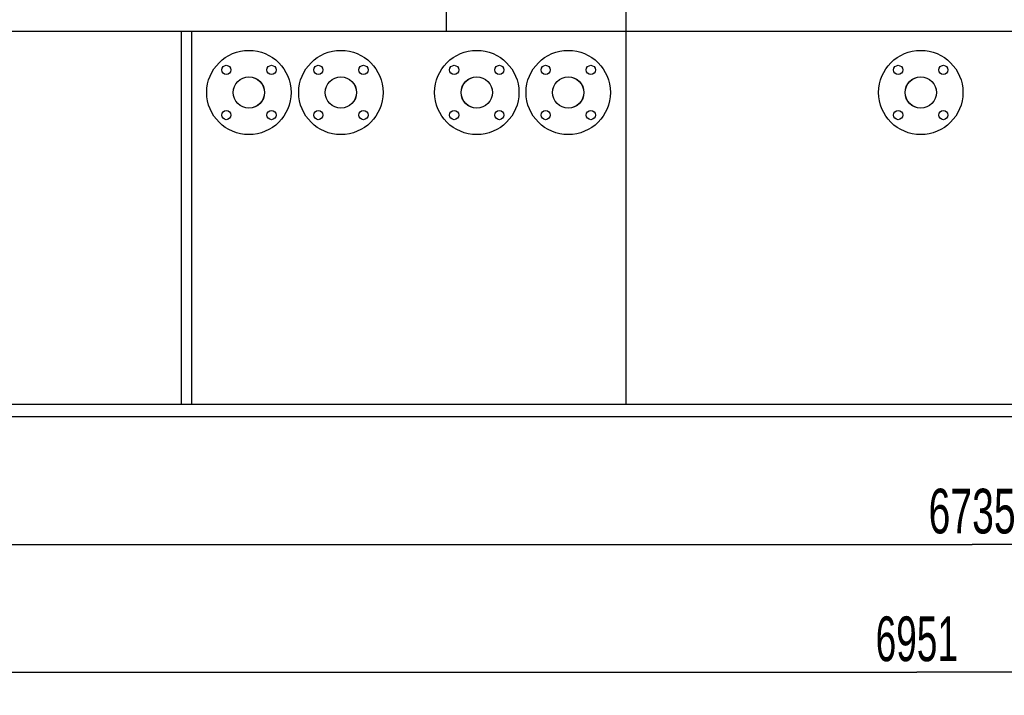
# Model space of a CAD drawing. Header units: millimetres. Extents: x 0 to 1189, y 0 to 841.
# Tile 120 of 175: x 504 to 581, y 618 to 671. Entities that reach past the tile are written whole.
import ezdxf
from ezdxf.enums import TextEntityAlignment as Align

# ---------------------------------------------------------------- set-up
doc = ezdxf.new("R2010")
doc.units = ezdxf.units.MM
doc.header["$LTSCALE"] = 65.395
doc.layers.get('0').update_dxf_attribs({"linetype": 'CONTINUOUS'})
for name, color, linetype in [('25007_153200_271333_ABL21', 7, 'CONTINUOUS'), ('6M25C_GENSET_KPL_GRUNDRAHMEN_ABL95', 7, 'CONTINUOUS'), ('6M25C_GENSET_KPL_GRUNDRAHMEN_T1_PBL96', 7, 'CONTINUOUS'), ('E1514-IBC_DN50PN40X2_PBL2349', 7, 'CONTINUOUS'), ('E1514-IBC_DN50PN40X2_PBL2354', 7, 'CONTINUOUS'), ('E1514-IBC_DN50PN40X2_PBL2355', 7, 'CONTINUOUS'), ('E1514-IBC_DN50PN40X2_PBL2356', 7, 'CONTINUOUS'), ('E1514-IBC_DN50PN40X2_PBL2358', 7, 'CONTINUOUS'), ('EN1092-1-01A-DN50-PN16-61_5_PBL2348', 7, 'CONTINUOUS'), ('EN1092-1-01A-DN50-PN16-61_5_PBL2350', 7, 'CONTINUOUS'), ('EN1092-1-01A-DN50-PN16-61_5_PBL2352', 7, 'CONTINUOUS'), ('EN1092-1-01A-DN50-PN16-61_5_PBL2353', 7, 'CONTINUOUS'), ('EN1092-1-01A-DN50-PN16-61_5_PBL2357', 7, 'CONTINUOUS'), ('new_view_1_VBL0', 7, 'CONTINUOUS')]:
    doc.layers.add(name, color=color, linetype=linetype)
doc.styles.get("Standard").update_dxf_attribs({"font": 'txt', "width": 0.6})
doc.dimstyles.new('DIMSTYLE_1', dxfattribs={"dimtxt": 3.5, "dimasz": 3.5, "dimexe": 1.8, "dimexo": 0, "dimgap": 0.875, "dimtad": 1, "dimlfac": 25, "dimdsep": 46, "dimtxsty": 'Standard', "dimblk": '_FILLED', "dimblk1": '_FILLED', "dimblk2": '_FILLED', "dimcen": 0.09, "dimadec": 0, "dimazin": 0, "dimtp": 2, "dimtm": 2, "dimtfac": 1, "dimtofl": 0, "dimtmove": 0, "dimatfit": 3, "dimldrblk": '_FILLED', "dimfxl": 1, "dimtolj": 1, "dimarcsym": 0})
doc.dimstyles.new('DIMSTYLE_2', dxfattribs={"dimtxt": 3.5, "dimasz": 3.5, "dimexe": 1.8, "dimexo": 0, "dimgap": 0.875, "dimtad": 1, "dimdec": 0, "dimlfac": 25, "dimdsep": 46, "dimtxsty": 'Standard', "dimblk": '_FILLED', "dimblk1": '_FILLED', "dimblk2": '_FILLED', "dimcen": 0.09, "dimadec": 0, "dimazin": 0, "dimtp": 2, "dimtm": 2, "dimtfac": 1, "dimtdec": 0, "dimtofl": 0, "dimtmove": 0, "dimatfit": 3, "dimldrblk": '_FILLED', "dimfxl": 1, "dimtolj": 1, "dimarcsym": 0})

# ---------------------------------------------------------------- blocks, each defined once
blk = doc.blocks.new('_FILLED')
at = {"color": 0, "linetype": 'ByBlock'}
blk.add_solid([(0, 0), (-1, 0.167), (-1, -0.167)], dxfattribs=at)
blk = doc.blocks.new('*D35')
at = {"color": 2, "linetype": 'Continuous'}
for p, q in [((443.6, 639.6), (443.6, 627.8)), ((713, 639.6), (713, 627.8)), ((443.6, 629.6), (578.3, 629.6)), ((713, 629.6), (578.3, 629.6))]:
    blk.add_line(p, q, dxfattribs=at)
at = {"color": 2, "linetype": 'Continuous', "xscale": 3.5, "yscale": 3.5, "zscale": 3.5, "rotation": 180}
blk.add_blockref('_FILLED', (443.6, 629.6), dxfattribs=at)
at = {"color": 2, "linetype": 'Continuous', "xscale": 3.5, "yscale": 3.5, "zscale": 3.5}
blk.add_blockref('_FILLED', (713, 629.6), dxfattribs=at)
at = {"color": 2, "linetype": 'Continuous', "width": 0.654762}
blk.add_text('6735', height=3.5, dxfattribs=at).set_placement((578.3, 630.475), align=Align.CENTER)
blk = doc.blocks.new('*D36')
at = {"color": 2, "linetype": 'Continuous'}
for p, q in [((434.94, 640.72), (434.94, 617.8)), ((713, 639.6), (713, 617.8)), ((434.94, 619.6), (573.97, 619.6)), ((713, 619.6), (573.97, 619.6))]:
    blk.add_line(p, q, dxfattribs=at)
at = {"color": 2, "linetype": 'Continuous', "xscale": 3.5, "yscale": 3.5, "zscale": 3.5, "rotation": 180}
blk.add_blockref('_FILLED', (434.94, 619.6), dxfattribs=at)
at = {"color": 2, "linetype": 'Continuous', "xscale": 3.5, "yscale": 3.5, "zscale": 3.5}
blk.add_blockref('_FILLED', (713, 619.6), dxfattribs=at)
at = {"color": 2, "linetype": 'Continuous', "width": 0.619048}
blk.add_text('6951', height=3.5, dxfattribs=at).set_placement((573.97, 620.475), align=Align.CENTER)
blk = doc.blocks.new('EN1092-1-01A-DN50-PN16-61_5_PBL2348', base_point=(521.68, 665))
at = {"layer": 'EN1092-1-01A-DN50-PN16-61_5_PBL2348', "color": 7, "linetype": 'Continuous'}
for centre, radius in [((521.68, 665), 3.3), ((519.912, 666.768), 0.36), ((523.448, 666.768), 0.36), ((521.68, 665), 1.23), ((519.912, 663.232), 0.36), ((523.448, 663.232), 0.36)]:
    blk.add_circle(centre, radius, dxfattribs=at)
blk = doc.blocks.new('E1514-IBC_DN50PN40X2_PBL2349', base_point=(521.68, 665))
at = {"layer": 'E1514-IBC_DN50PN40X2_PBL2349', "color": 7, "linetype": 'Continuous'}
blk.add_circle((521.68, 665), 1.22, dxfattribs=at)
blk = doc.blocks.new('EN1092-1-01A-DN50-PN16-61_5_PBL2350', base_point=(528.88, 665))
at = {"layer": 'EN1092-1-01A-DN50-PN16-61_5_PBL2350', "color": 7, "linetype": 'Continuous'}
for centre, radius in [((528.88, 665), 3.3), ((527.112, 666.768), 0.36), ((530.648, 666.768), 0.36), ((528.88, 665), 1.23), ((527.112, 663.232), 0.36), ((530.648, 663.232), 0.36)]:
    blk.add_circle(centre, radius, dxfattribs=at)
blk = doc.blocks.new('EN1092-1-01A-DN50-PN16-61_5_PBL2352', base_point=(546.68, 665))
at = {"layer": 'EN1092-1-01A-DN50-PN16-61_5_PBL2352', "color": 7, "linetype": 'Continuous'}
for centre, radius in [((546.68, 665), 3.3), ((544.912, 666.768), 0.36), ((548.448, 666.768), 0.36), ((546.68, 665), 1.23), ((544.912, 663.232), 0.36), ((548.448, 663.232), 0.36)]:
    blk.add_circle(centre, radius, dxfattribs=at)
blk = doc.blocks.new('EN1092-1-01A-DN50-PN16-61_5_PBL2353', base_point=(539.52, 665))
at = {"layer": 'EN1092-1-01A-DN50-PN16-61_5_PBL2353', "color": 7, "linetype": 'Continuous'}
for centre, radius in [((539.52, 665), 3.3), ((537.752, 666.768), 0.36), ((541.288, 666.768), 0.36), ((539.52, 665), 1.23), ((537.752, 663.232), 0.36), ((541.288, 663.232), 0.36)]:
    blk.add_circle(centre, radius, dxfattribs=at)
blk = doc.blocks.new('E1514-IBC_DN50PN40X2_PBL2354', base_point=(546.68, 665))
at = {"layer": 'E1514-IBC_DN50PN40X2_PBL2354', "color": 7, "linetype": 'Continuous'}
blk.add_circle((546.68, 665), 1.22, dxfattribs=at)
blk = doc.blocks.new('E1514-IBC_DN50PN40X2_PBL2355', base_point=(539.52, 665))
at = {"layer": 'E1514-IBC_DN50PN40X2_PBL2355', "color": 7, "linetype": 'Continuous'}
blk.add_circle((539.52, 665), 1.22, dxfattribs=at)
blk = doc.blocks.new('E1514-IBC_DN50PN40X2_PBL2356', base_point=(528.88, 665))
at = {"layer": 'E1514-IBC_DN50PN40X2_PBL2356', "color": 7, "linetype": 'Continuous'}
blk.add_circle((528.88, 665), 1.22, dxfattribs=at)
blk = doc.blocks.new('EN1092-1-01A-DN50-PN16-61_5_PBL2357', base_point=(574.28, 665))
at = {"layer": 'EN1092-1-01A-DN50-PN16-61_5_PBL2357', "color": 7, "linetype": 'Continuous'}
for centre, radius in [((574.28, 665), 3.3), ((572.512, 666.768), 0.36), ((576.048, 666.768), 0.36), ((574.28, 665), 1.23), ((572.512, 663.232), 0.36), ((576.048, 663.232), 0.36)]:
    blk.add_circle(centre, radius, dxfattribs=at)
blk = doc.blocks.new('E1514-IBC_DN50PN40X2_PBL2358', base_point=(574.28, 665))
at = {"layer": 'E1514-IBC_DN50PN40X2_PBL2358', "color": 7, "linetype": 'Continuous'}
blk.add_circle((574.28, 665), 1.22, dxfattribs=at)
blk = doc.blocks.new('25007_153200_271333_ABL21', base_point=(536.51, 700.949))
at = {"layer": 'E1514-IBC_DN50PN40X2_PBL2349'}
blk.add_blockref('E1514-IBC_DN50PN40X2_PBL2349', (521.68, 665), dxfattribs=at)
at = {"layer": 'E1514-IBC_DN50PN40X2_PBL2354'}
blk.add_blockref('E1514-IBC_DN50PN40X2_PBL2354', (546.68, 665), dxfattribs=at)
at = {"layer": 'E1514-IBC_DN50PN40X2_PBL2355'}
blk.add_blockref('E1514-IBC_DN50PN40X2_PBL2355', (539.52, 665), dxfattribs=at)
at = {"layer": 'E1514-IBC_DN50PN40X2_PBL2356'}
blk.add_blockref('E1514-IBC_DN50PN40X2_PBL2356', (528.88, 665), dxfattribs=at)
at = {"layer": 'E1514-IBC_DN50PN40X2_PBL2358'}
blk.add_blockref('E1514-IBC_DN50PN40X2_PBL2358', (574.28, 665), dxfattribs=at)
at = {"layer": 'EN1092-1-01A-DN50-PN16-61_5_PBL2348'}
blk.add_blockref('EN1092-1-01A-DN50-PN16-61_5_PBL2348', (521.68, 665), dxfattribs=at)
at = {"layer": 'EN1092-1-01A-DN50-PN16-61_5_PBL2350'}
blk.add_blockref('EN1092-1-01A-DN50-PN16-61_5_PBL2350', (528.88, 665), dxfattribs=at)
at = {"layer": 'EN1092-1-01A-DN50-PN16-61_5_PBL2352'}
blk.add_blockref('EN1092-1-01A-DN50-PN16-61_5_PBL2352', (546.68, 665), dxfattribs=at)
at = {"layer": 'EN1092-1-01A-DN50-PN16-61_5_PBL2353'}
blk.add_blockref('EN1092-1-01A-DN50-PN16-61_5_PBL2353', (539.52, 665), dxfattribs=at)
at = {"layer": 'EN1092-1-01A-DN50-PN16-61_5_PBL2357'}
blk.add_blockref('EN1092-1-01A-DN50-PN16-61_5_PBL2357', (574.28, 665), dxfattribs=at)
blk = doc.blocks.new('6M25C_GENSET_KPL_GRUNDRAHMEN_T1_PBL96', base_point=(573.97, 655.6))
at = {"layer": '6M25C_GENSET_KPL_GRUNDRAHMEN_T1_PBL96', "color": 7, "linetype": 'Continuous'}
for p, q in [((537.146, 669.8), (537.146, 671.6)), ((551.2, 671.6), (551.2, 640.6)), ((465.92, 669.8), (539.312, 669.8)), ((516.4, 640.6), (516.4, 669.8)), ((517.2, 640.6), (517.2, 669.8)), ((539.312, 669.8), (551.2, 669.8)), ((551.2, 669.8), (709.36, 669.8)), ((443.6, 640.6), (713, 640.6)), ((713, 639.6), (443.6, 639.6))]:
    blk.add_line(p, q, dxfattribs=at)
blk = doc.blocks.new('6M25C_GENSET_KPL_GRUNDRAHMEN_ABL95', base_point=(573.97, 655.6))
at = {"layer": '6M25C_GENSET_KPL_GRUNDRAHMEN_T1_PBL96'}
blk.add_blockref('6M25C_GENSET_KPL_GRUNDRAHMEN_T1_PBL96', (573.97, 655.6), dxfattribs=at)
blk = doc.blocks.new('NEW_VIEW_1_VBL0', base_point=(551.121, 718.688))
at = {"layer": '25007_153200_271333_ABL21'}
blk.add_blockref('25007_153200_271333_ABL21', (536.51, 700.949), dxfattribs=at)
at = {"layer": '6M25C_GENSET_KPL_GRUNDRAHMEN_ABL95'}
blk.add_blockref('6M25C_GENSET_KPL_GRUNDRAHMEN_ABL95', (573.97, 655.6), dxfattribs=at)

msp = doc.modelspace()

# ---------------------------------------------------------------- block references
at = {"layer": 'new_view_1_VBL0'}
msp.add_blockref('NEW_VIEW_1_VBL0', (551.12107, 718.68788), dxfattribs=at)

# ---------------------------------------------------------------- dimensions: what is measured, and where the dimension line sits
at = {"color": 2, "linetype": 'Continuous'}
dim = msp.add_linear_dim(base=(713, 619.6), p1=(434.940001, 640.72), p2=(713, 639.6), dimstyle='DIMSTYLE_2', dxfattribs=at)
dim.commit()
dim.dimension.update_dxf_attribs({"geometry": '*D36', "text_midpoint": (573.636657, 619.6), "dimtype": 160})
dim = msp.add_linear_dim(base=(443.6, 629.6), p1=(713, 639.6), p2=(443.6, 639.6), angle=180, dimstyle='DIMSTYLE_1', dxfattribs=at)
dim.commit()
dim.dimension.update_dxf_attribs({"geometry": '*D35', "text_midpoint": (577.96667, 629.6), "dimtype": 160})

doc.saveas('drawing.dxf')
